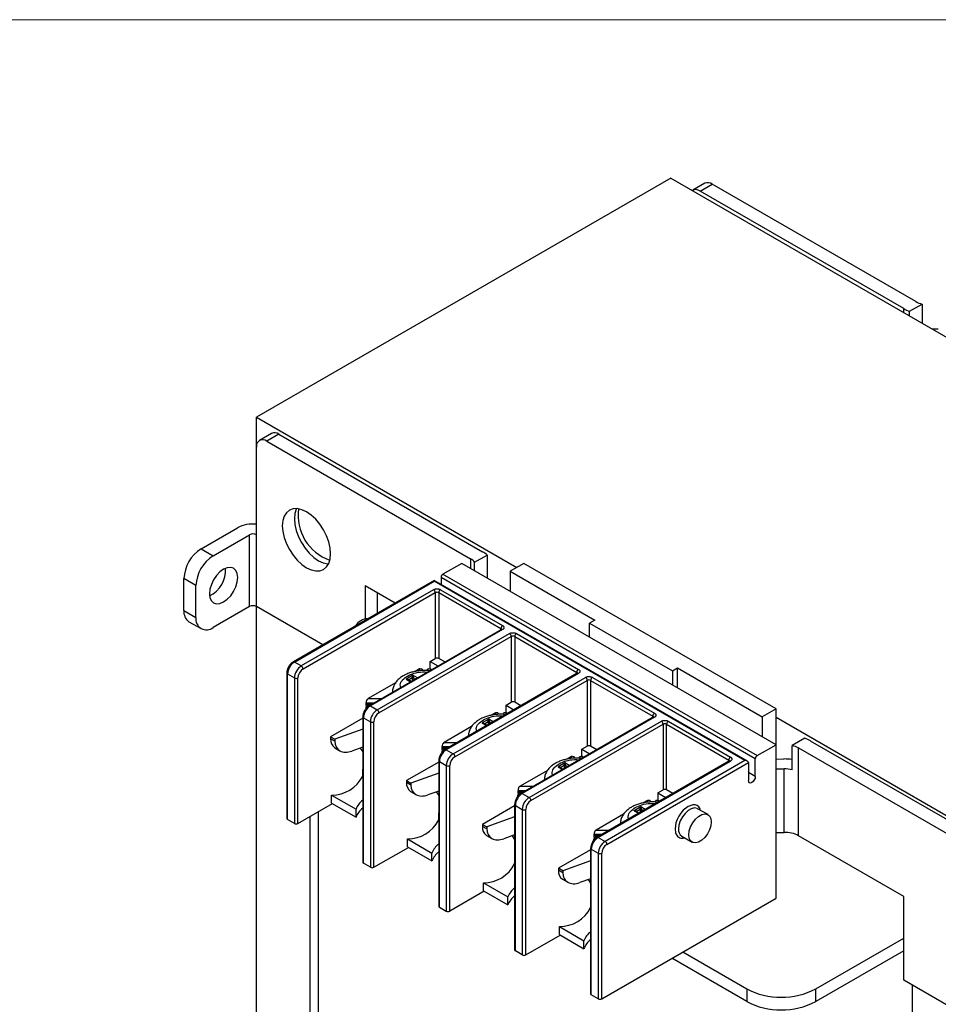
# Model space of a CAD drawing. Header units: inches. Extents: x 0 to 22, y 0 to 17.
# Tile 32 of 33: x 14.2 to 17.9, y 13 to 17. Entities that reach past the tile are written whole.
import ezdxf

# ---------------------------------------------------------------- set-up
doc = ezdxf.new("R2010")
doc.units = ezdxf.units.IN
doc.header["$LTSCALE"] = 2
doc.header["$MEASUREMENT"] = 0
doc.linetypes.add('SLD-Solid', pattern=[0])
doc.layers.add('SLD-DEFPOINTS', color=7, linetype='Continuous')

# ---------------------------------------------------------------- blocks, each defined once
blk = doc.blocks.new('Block2')
at = {"color": 7, "linetype": 'SLD-Solid', "lineweight": 18}
blk.add_line((22.0002, 17.0002), (0.0002, 17.0002), dxfattribs=at)

msp = doc.modelspace()

# ---------------------------------------------------------------- linework, layer by layer
for p, q in [((16.8034, 16.3617), (15.133, 15.3974)), ((16.8034, 16.3617), (19.977, 14.5296)), ((16.9409, 16.3405), (16.8922, 16.3124)), ((16.9217, 16.3094), (16.9704, 16.3376)), ((17.7917, 15.8634), (16.9704, 16.3376)), ((17.743, 15.8353), (16.9217, 16.3094)), ((17.7659, 15.8245), (17.8166, 15.8537)), ((17.8166, 15.8537), (17.8166, 15.7768)), ((17.743, 15.8192), (17.743, 15.8353)), ((17.7659, 15.806), (17.7659, 15.8245)), ((17.8821, 15.753), (17.8581, 15.7528)), ((15.133, 15.3974), (16.1829, 14.7913)), ((15.133, 15.2769), (15.133, 15.3974)), ((15.194, 15.332), (15.1453, 15.3039)), ((15.2235, 15.3291), (15.1748, 15.301)), ((15.2235, 15.3291), (16.0448, 14.855)), ((15.1748, 15.301), (15.9961, 14.8268)), ((15.133, 14.9232), (15.133, 15.2769)), ((14.9103, 14.867), (15.0565, 14.9514)), ((14.959, 14.8389), (15.1052, 14.9232)), ((15.1052, 14.6339), (15.1052, 14.9232)), ((15.133, 14.6339), (15.133, 14.9232)), ((14.9103, 14.867), (14.959, 14.8389)), ((15.9961, 14.8268), (15.9961, 14.7879)), ((16.0129, 14.8125), (16.0635, 14.8417)), ((16.0129, 14.7782), (16.0129, 14.8125)), ((16.0635, 14.8417), (16.0635, 14.7489)), ((15.9612, 14.808), (15.8847, 14.7638)), ((17.2279, 14.0768), (15.9612, 14.808)), ((16.2118, 14.808), (16.1561, 14.7759)), ((16.1561, 14.7759), (16.4971, 14.579)), ((16.1561, 14.7759), (16.1561, 14.6955)), ((17.2279, 14.2214), (16.2118, 14.808)), ((14.8894, 14.7183), (14.8407, 14.7464)), ((14.8407, 14.6179), (14.8407, 14.7464)), ((15.8499, 14.739), (15.2812, 14.4107)), ((15.2862, 14.4102), (15.8499, 14.7357)), ((17.1125, 14.0101), (15.8499, 14.739)), ((17.1026, 14.0125), (15.8499, 14.7357)), ((15.8777, 14.7517), (17.1444, 14.0205)), ((15.8777, 14.7517), (15.8777, 14.7229)), ((15.8847, 14.7638), (17.1514, 14.0326)), ((14.8894, 14.5897), (14.8894, 14.7183)), ((15.8471, 14.7019), (15.314, 14.3942)), ((15.3209, 14.3821), (15.8541, 14.6899)), ((15.5715, 14.7183), (15.5715, 14.5845)), ((15.5715, 14.7183), (15.6928, 14.6483)), ((15.6202, 14.6902), (15.6202, 14.6064)), ((15.8541, 14.6899), (15.8541, 14.4247)), ((15.868, 14.6899), (16.1185, 14.5452)), ((15.868, 14.6899), (15.868, 14.4247)), ((15.8749, 14.7019), (16.1255, 14.5573)), ((14.8407, 14.6179), (14.8894, 14.5897)), ((15.1052, 14.6339), (14.959, 14.5495)), ((15.4004, 14.4795), (15.133, 14.6339)), ((15.133, 12.9147), (15.133, 14.6339)), ((14.8611, 14.5728), (14.9098, 14.5447)), ((16.4971, 14.579), (16.4763, 14.5669)), ((16.1206, 14.5417), (15.5875, 14.2339)), ((16.1255, 14.5412), (15.5924, 14.2335)), ((16.1185, 14.5405), (16.1185, 14.5452)), ((16.1213, 14.5419), (16.1206, 14.5417)), ((16.4763, 14.5669), (16.8103, 14.3741)), ((16.4763, 14.5107), (16.4763, 14.5669)), ((15.6202, 14.2174), (16.1533, 14.5251)), ((15.6272, 14.2053), (16.1603, 14.5131)), ((16.1603, 14.5131), (16.1603, 14.2479)), ((16.1742, 14.5131), (16.4248, 14.3685)), ((16.1742, 14.5131), (16.1742, 14.2479)), ((16.1812, 14.5251), (16.4317, 14.3805)), ((15.8332, 14.4126), (15.8541, 14.4247)), ((15.8332, 14.3827), (15.8332, 14.4126)), ((15.8332, 14.4126), (15.8651, 14.3942)), ((15.8929, 14.4103), (15.868, 14.4247)), ((15.314, 14.3942), (15.2862, 14.4102)), ((15.7907, 14.3823), (15.7736, 14.3724)), ((15.7907, 14.375), (15.7907, 14.3823)), ((15.8392, 14.3792), (15.834, 14.3823)), ((15.834, 14.3823), (15.834, 14.3762)), ((16.8103, 14.3741), (16.8312, 14.3861)), ((16.8103, 14.3741), (16.8103, 14.3178)), ((16.8312, 14.3861), (17.1722, 14.1893)), ((16.8312, 14.3058), (16.8312, 14.3861)), ((15.2554, 14.366), (15.2554, 13.7793)), ((15.2583, 14.362), (15.2862, 14.3459)), ((15.2583, 13.7753), (15.2583, 14.362)), ((15.2862, 14.3459), (15.2862, 13.7593)), ((15.3001, 13.7593), (15.3001, 14.3459)), ((15.7635, 14.3567), (15.7366, 14.3412)), ((15.7366, 14.3412), (15.7549, 14.3306)), ((15.7564, 14.3315), (15.7431, 14.3391)), ((15.7458, 14.3383), (15.7614, 14.3473)), ((15.7458, 14.3375), (15.7458, 14.3383)), ((15.7614, 14.3473), (15.7614, 14.3344)), ((15.7818, 14.3461), (15.7635, 14.3567)), ((15.7656, 14.3473), (15.7747, 14.342)), ((15.7656, 14.3368), (15.7656, 14.3473)), ((16.4268, 14.3649), (15.8937, 14.0572)), ((16.4317, 14.3644), (15.8986, 14.0567)), ((15.9264, 14.0406), (16.4596, 14.3484)), ((15.9334, 14.0285), (16.4665, 14.3363)), ((16.4248, 14.3637), (16.4248, 14.3685)), ((16.4275, 14.3651), (16.4268, 14.3649)), ((16.4665, 14.3363), (16.4665, 14.0711)), ((16.4804, 14.3363), (16.731, 14.1917)), ((16.4804, 14.3363), (16.4804, 14.0711)), ((16.4874, 14.3484), (16.7379, 14.2037)), ((15.694, 14.3265), (15.5834, 14.2626)), ((15.5834, 14.2626), (15.6371, 14.2626)), ((15.5738, 14.2247), (15.5738, 14.2208)), ((15.5755, 14.2348), (15.5755, 14.2461)), ((15.5755, 14.2461), (15.6086, 14.2461)), ((15.5755, 14.2348), (15.5755, 14.219)), ((15.5976, 14.2398), (15.5779, 14.2398)), ((15.5823, 14.2297), (15.5823, 14.2382)), ((15.5834, 14.2376), (15.5886, 14.2346)), ((15.5938, 14.2376), (15.5834, 14.2376)), ((15.5924, 14.2335), (15.6202, 14.2174)), ((16.1394, 14.2358), (16.1603, 14.2479)), ((16.1394, 14.2059), (16.1394, 14.2358)), ((16.1394, 14.2358), (16.1713, 14.2174)), ((16.1991, 14.2335), (16.1742, 14.2479)), ((17.2279, 14.2214), (17.1722, 14.1893)), ((17.2279, 14.0768), (17.2279, 14.2214)), ((15.5617, 14.1835), (15.4323, 14.1088)), ((15.5617, 14.1893), (15.5617, 13.6026)), ((15.5645, 14.1852), (15.5924, 14.1692)), ((15.5645, 13.5985), (15.5645, 14.1852)), ((16.0697, 14.1799), (16.0429, 14.1644)), ((16.088, 14.1693), (16.0697, 14.1799)), ((16.0969, 14.2055), (16.0798, 14.1956)), ((16.0969, 14.1982), (16.0969, 14.2055)), ((16.1454, 14.2025), (16.1402, 14.2055)), ((16.1402, 14.2055), (16.1402, 14.1995)), ((16.733, 14.1881), (16.1999, 13.8804)), ((16.7379, 14.1877), (16.2048, 13.8799)), ((16.731, 14.187), (16.731, 14.1917)), ((16.7337, 14.1884), (16.733, 14.1881)), ((17.1722, 14.1893), (17.1722, 14.1089)), ((17.2279, 14.1881), (18.3067, 13.5653)), ((15.5617, 14.139), (15.4496, 14.0989)), ((15.5924, 14.1692), (15.5924, 13.5825)), ((15.6063, 13.5825), (15.6063, 14.1692)), ((16.0002, 14.1497), (15.8896, 14.0858)), ((16.0429, 14.1644), (16.0611, 14.1538)), ((16.0626, 14.1547), (16.0494, 14.1623)), ((16.0521, 14.1615), (16.0676, 14.1705)), ((16.0521, 14.1608), (16.0521, 14.1615)), ((16.0676, 14.1705), (16.0676, 14.1576)), ((16.0719, 14.1705), (16.0809, 14.1653)), ((16.0719, 14.16), (16.0719, 14.1705)), ((16.2327, 13.8638), (16.7658, 14.1716)), ((16.2396, 13.8518), (16.7727, 14.1595)), ((16.7727, 14.1595), (16.7727, 13.8943)), ((16.7867, 14.1595), (17.0372, 14.0149)), ((16.7867, 13.8943), (16.7867, 14.1595)), ((16.7936, 14.1716), (17.0442, 14.0269)), ((15.4323, 14.1088), (15.4323, 14.1008)), ((15.4323, 14.1088), (15.4496, 14.0989)), ((15.4496, 14.0908), (15.4323, 14.1008)), ((15.4496, 14.0989), (15.4496, 14.0908)), ((17.3441, 14.1025), (17.2935, 14.0732)), ((15.4486, 14.0648), (15.4697, 14.0526)), ((15.5617, 14.0667), (15.5183, 14.0512)), ((15.5519, 14.0632), (15.5617, 14.0484)), ((15.8817, 14.058), (15.8817, 14.0694)), ((15.8817, 14.0694), (15.9148, 14.0694)), ((15.8817, 14.058), (15.8817, 14.0423)), ((15.9038, 14.063), (15.8841, 14.063)), ((15.8885, 14.053), (15.8885, 14.0614)), ((15.8896, 14.0858), (15.9433, 14.0858)), ((15.8896, 14.0608), (15.8948, 14.0578)), ((15.9, 14.0608), (15.8896, 14.0608)), ((15.8986, 14.0567), (15.9264, 14.0406)), ((16.4456, 14.059), (16.4665, 14.0711)), ((16.4456, 14.0291), (16.4456, 14.059)), ((16.4456, 14.059), (16.4775, 14.0406)), ((16.5054, 14.0567), (16.4804, 14.0711)), ((17.1514, 14.0326), (17.2279, 14.0768)), ((17.2279, 13.4579), (17.2279, 14.0768)), ((17.2935, 13.9758), (17.2935, 14.0732)), ((17.3183, 13.7099), (17.3183, 14.0635)), ((17.3183, 14.0635), (18.1396, 13.5894)), ((18.1884, 13.6175), (17.367, 14.0917)), ((15.88, 14.0479), (15.88, 14.044)), ((16.4031, 14.0287), (16.386, 14.0188)), ((16.4031, 14.0214), (16.4031, 14.0287)), ((16.4516, 14.0257), (16.4464, 14.0287)), ((16.4464, 14.0287), (16.4464, 14.0227)), ((17.0372, 14.0102), (17.0372, 14.0149)), ((17.1444, 13.9482), (17.1444, 14.0205)), ((17.2279, 14.0189), (17.2601, 14.0192)), ((15.5617, 13.9787), (15.5611, 13.9783)), ((15.5611, 13.9783), (15.5617, 13.9762)), ((15.5611, 13.9783), (15.5611, 13.9479)), ((15.8679, 14.0067), (15.7385, 13.9321)), ((15.8679, 14.0125), (15.8679, 13.4258)), ((15.8708, 14.0085), (15.8986, 13.9924)), ((15.8708, 13.4218), (15.8708, 14.0085)), ((15.8986, 13.9924), (15.8986, 13.4057)), ((15.9125, 13.4057), (15.9125, 13.9924)), ((16.376, 14.0031), (16.3491, 13.9876)), ((16.3491, 13.9876), (16.3674, 13.977)), ((16.3688, 13.9779), (16.3556, 13.9855)), ((16.3583, 13.9847), (16.3738, 13.9937)), ((16.3583, 13.984), (16.3583, 13.9847)), ((16.3738, 13.9937), (16.3738, 13.9808)), ((16.3942, 13.9926), (16.376, 14.0031)), ((16.3781, 13.9937), (16.3872, 13.9885)), ((16.3781, 13.9832), (16.3781, 13.9937)), ((17.0393, 14.0114), (16.5061, 13.7036)), ((16.5111, 13.7031), (17.0442, 14.0109)), ((17.1026, 14.0125), (16.5389, 13.687)), ((16.5459, 13.675), (17.1166, 14.0044)), ((17.0399, 14.0116), (17.0393, 14.0114)), ((17.1166, 14.0044), (17.1166, 13.9321)), ((17.2279, 13.9791), (17.2613, 13.9794)), ((17.2613, 13.7232), (17.2613, 13.9794)), ((15.8679, 13.9622), (15.7558, 13.9221)), ((16.3065, 13.9729), (16.1959, 13.909)), ((17.1444, 13.9482), (17.1166, 13.9643)), ((15.7385, 13.9321), (15.7385, 13.924)), ((15.7385, 13.9321), (15.7558, 13.9221)), ((15.7558, 13.9141), (15.7385, 13.924)), ((15.7558, 13.9221), (15.7558, 13.9141)), ((16.1959, 13.909), (16.2496, 13.909)), ((15.4358, 13.8739), (15.5346, 13.8168)), ((15.4358, 13.8417), (15.4358, 13.8739)), ((15.7548, 13.888), (15.7759, 13.8758)), ((15.8679, 13.8899), (15.8245, 13.8744)), ((15.8581, 13.8864), (15.8679, 13.8716)), ((16.1862, 13.8712), (16.1862, 13.8673)), ((16.1879, 13.8812), (16.1879, 13.8926)), ((16.1879, 13.8926), (16.2211, 13.8926)), ((16.1879, 13.8812), (16.1879, 13.8655)), ((16.21, 13.8862), (16.1903, 13.8862)), ((16.1947, 13.8762), (16.1947, 13.8847)), ((16.1959, 13.884), (16.2011, 13.881)), ((16.2063, 13.884), (16.1959, 13.884)), ((16.2048, 13.8799), (16.2327, 13.8638)), ((16.7519, 13.8823), (16.7727, 13.8943)), ((16.7519, 13.8823), (16.7519, 13.8523)), ((16.7519, 13.8823), (16.7837, 13.8639)), ((16.8116, 13.8799), (16.7867, 13.8943)), ((15.3001, 13.7593), (15.4394, 13.8397)), ((15.4358, 13.8417), (15.5346, 13.7847)), ((15.5346, 13.7847), (15.5346, 13.8168)), ((16.1741, 13.83), (16.0448, 13.7553)), ((16.1741, 13.8357), (16.1741, 13.249)), ((16.177, 13.8317), (16.2048, 13.8156)), ((16.177, 13.245), (16.177, 13.8317)), ((16.6822, 13.8263), (16.6553, 13.8108)), ((16.6645, 13.8079), (16.6801, 13.8169)), ((16.6801, 13.8169), (16.6801, 13.804)), ((16.7005, 13.8158), (16.6822, 13.8263)), ((16.6843, 13.8169), (16.6934, 13.8117)), ((16.6843, 13.8065), (16.6843, 13.8169)), ((16.7093, 13.8519), (16.6922, 13.842)), ((16.7093, 13.8446), (16.7093, 13.8519)), ((16.7578, 13.8489), (16.7526, 13.8519)), ((16.7526, 13.8519), (16.7526, 13.8459)), ((16.9537, 13.7947), (16.9119, 13.8188)), ((15.349, 13.7875), (15.349, 12.3692)), ((15.3836, 12.321), (15.3836, 13.8075)), ((15.8679, 13.8019), (15.8673, 13.8016)), ((15.8673, 13.8016), (15.8679, 13.7994)), ((15.8673, 13.8016), (15.8673, 13.7711)), ((16.1741, 13.7854), (16.062, 13.7453)), ((16.2048, 13.8156), (16.2048, 13.2289)), ((16.2188, 13.2289), (16.2188, 13.8156)), ((16.6127, 13.7961), (16.5021, 13.7323)), ((16.6553, 13.8108), (16.6736, 13.8003)), ((16.6751, 13.8011), (16.6618, 13.8087)), ((16.6645, 13.8072), (16.6645, 13.8079)), ((15.2862, 13.7593), (15.2583, 13.7753)), ((16.0448, 13.7553), (16.0448, 13.7472)), ((16.0448, 13.7553), (16.062, 13.7453)), ((16.062, 13.7373), (16.0448, 13.7472)), ((16.062, 13.7453), (16.062, 13.7373)), ((16.0611, 13.7112), (16.0822, 13.699)), ((16.1741, 13.7131), (16.1308, 13.6976)), ((16.1644, 13.7096), (16.1741, 13.6948)), ((16.4942, 13.7044), (16.4942, 13.7158)), ((16.4942, 13.7158), (16.5273, 13.7158)), ((16.4942, 13.7044), (16.4942, 13.6887)), ((16.5162, 13.7094), (16.4966, 13.7094)), ((16.5009, 13.6994), (16.5009, 13.7079)), ((16.5021, 13.7323), (16.5558, 13.7323)), ((16.5021, 13.7073), (16.5073, 13.7043)), ((16.5125, 13.7073), (16.5021, 13.7073)), ((16.5111, 13.7031), (16.5389, 13.687)), ((16.8479, 13.708), (16.8897, 13.6838)), ((17.2279, 13.7229), (17.2613, 13.7232)), ((17.7429, 13.4648), (17.3183, 13.7099)), ((15.6063, 13.5825), (15.7456, 13.6629)), ((15.742, 13.6971), (15.8408, 13.6401)), ((15.742, 13.665), (15.742, 13.6971)), ((15.742, 13.665), (15.8408, 13.6079)), ((16.4803, 13.6589), (16.4803, 13.0722)), ((16.4924, 13.6944), (16.4924, 13.6905)), ((15.8408, 13.6079), (15.8408, 13.6401)), ((16.1741, 13.6251), (16.1735, 13.6248)), ((16.1735, 13.6248), (16.1741, 13.6226)), ((16.1735, 13.6248), (16.1735, 13.5944)), ((16.4803, 13.6532), (16.351, 13.5785)), ((16.4832, 13.6549), (16.5111, 13.6388)), ((16.4832, 13.0682), (16.4832, 13.6549)), ((16.5111, 13.6388), (16.5111, 13.0521)), ((16.525, 13.0521), (16.525, 13.6388)), ((15.5924, 13.5825), (15.5645, 13.5985)), ((16.351, 13.5785), (16.351, 13.5705)), ((16.3682, 13.5685), (16.351, 13.5785)), ((16.4803, 13.6087), (16.3682, 13.5685)), ((16.3682, 13.5605), (16.351, 13.5705)), ((16.3682, 13.5685), (16.3682, 13.5605)), ((16.0482, 13.5203), (16.1471, 13.4633)), ((16.0482, 13.4882), (16.0482, 13.5203)), ((16.3673, 13.5344), (16.3884, 13.5222)), ((16.4803, 13.5363), (16.437, 13.5208)), ((16.4706, 13.5328), (16.4803, 13.5181)), ((16.0518, 13.4861), (15.9125, 13.4057)), ((16.0482, 13.4882), (16.1471, 13.4311)), ((16.1471, 13.4311), (16.1471, 13.4633)), ((17.7429, 13.1273), (17.7429, 13.4648)), ((15.8708, 13.4218), (15.8986, 13.4057)), ((16.4803, 13.4484), (16.4797, 13.448)), ((16.4797, 13.448), (16.4803, 13.4458)), ((16.4797, 13.448), (16.4797, 13.4176)), ((16.525, 13.0521), (17.2279, 13.4579)), ((16.3545, 13.3435), (16.4533, 13.2865)), ((16.3545, 13.3114), (16.3545, 13.3435)), ((16.2188, 13.2289), (16.358, 13.3093)), ((16.3545, 13.3114), (16.4533, 13.2543)), ((16.4533, 13.2543), (16.4533, 13.2865)), ((17.388, 13.0923), (17.7429, 13.2972)), ((16.2048, 13.2289), (16.177, 13.245)), ((16.8521, 13.241), (17.1096, 13.0923)), ((17.7429, 13.2462), (17.388, 13.0413)), ((17.1096, 13.0413), (16.8079, 13.2155)), ((17.9767, 12.9923), (17.7429, 13.1273)), ((17.7777, 11.4275), (17.7777, 13.1072)), ((16.5111, 13.0521), (16.4832, 13.0682)), ((17.1096, 13.0923), (17.1096, 13.0413)), ((17.388, 13.0413), (17.388, 13.0923))]:
    msp.add_line(p, q)
at = {"flags": 128}
for points in [[(15.4323, 14.8469), (15.4304, 14.8699), (15.4249, 14.8943), (15.4159, 14.9189), (15.4038, 14.943), (15.389, 14.9655), (15.3722, 14.9856), (15.3539, 15.0025), (15.3349, 15.0157), (15.3159, 15.0245), (15.2976, 15.0286), (15.2807, 15.028), (15.266, 15.0225), (15.2539, 15.0124), (15.2448, 14.9982), (15.2393, 14.9803), (15.2374, 14.9594), (15.2393, 14.9364), (15.2448, 14.9121), (15.2539, 14.8874), (15.266, 14.8634), (15.2807, 14.8409), (15.2976, 14.8207), (15.3159, 14.8038), (15.3349, 14.7906), (15.3539, 14.7818), (15.3722, 14.7777), (15.389, 14.7784), (15.4038, 14.7838), (15.4159, 14.7939), (15.4249, 14.8081), (15.4304, 14.826), (15.4323, 14.8469)], [(15.2948, 15.0289), (15.2936, 15.0263), (15.288, 15.0084), (15.2862, 14.9875), (15.288, 14.9645), (15.2936, 14.9402), (15.3026, 14.9155), (15.3147, 14.8915), (15.3295, 14.869), (15.3463, 14.8489), (15.3646, 14.8319), (15.3836, 14.8188), (15.4026, 14.81), (15.4209, 14.8058), (15.4237, 14.8056)], [(14.9437, 14.6854), (14.9457, 14.6694), (14.9514, 14.6568), (14.9604, 14.6484), (14.9723, 14.6448), (14.986, 14.6461), (15.0008, 14.6524), (15.0156, 14.6632), (15.0293, 14.6777), (15.0412, 14.695), (15.0502, 14.7139), (15.0559, 14.7331), (15.0579, 14.7513), (15.0559, 14.7672), (15.0502, 14.7798), (15.0412, 14.7882), (15.0293, 14.7919), (15.0156, 14.7905), (15.0008, 14.7842), (14.986, 14.7734), (14.9723, 14.7589), (14.9604, 14.7416), (14.9514, 14.7227), (14.9457, 14.7035), (14.9437, 14.6854)], [(15.8499, 14.739), (15.8499, 14.7388), (15.8499, 14.7381), (15.8499, 14.7371), (15.8499, 14.7357)], [(15.7458, 14.3383), (15.7455, 14.338), (15.7453, 14.3379)], [(16.0521, 14.1615), (16.0517, 14.1613), (16.0515, 14.1611)], [(16.3583, 13.9847), (16.3579, 13.9845), (16.3577, 13.9843)], [(17.1444, 13.9482), (17.1433, 13.9414), (17.1403, 13.9345), (17.1358, 13.9284), (17.1305, 13.9241), (17.1251, 13.9222), (17.1206, 13.9231), (17.1176, 13.9266), (17.1166, 13.9321)], [(16.9224, 13.8127), (16.9215, 13.8176), (16.9166, 13.8257), (16.9099, 13.8313), (16.9016, 13.8343), (16.8922, 13.8345), (16.873, 13.8277), (16.8538, 13.8123), (16.8443, 13.8012), (16.8361, 13.7887), (16.8293, 13.7753), (16.8244, 13.7615), (16.8208, 13.7372), (16.8208, 13.7372)], [(16.9119, 13.8188), (16.9095, 13.8199), (16.8987, 13.8217), (16.8864, 13.8188), (16.8735, 13.8114), (16.8611, 13.8), (16.8503, 13.7857), (16.8419, 13.7696), (16.8365, 13.753), (16.8347, 13.7372)], [(16.6645, 13.8079), (16.6641, 13.8077), (16.664, 13.8075)], [(16.8764, 13.7131), (16.8783, 13.7289), (16.8836, 13.7455), (16.8921, 13.7616), (16.9029, 13.7759), (16.9152, 13.7872), (16.9281, 13.7947), (16.9405, 13.7976), (16.9513, 13.7958), (16.9597, 13.7895), (16.9651, 13.779), (16.9669, 13.7654), (16.9651, 13.7496), (16.9597, 13.733), (16.9513, 13.7169), (16.9405, 13.7026), (16.9281, 13.6913), (16.9152, 13.6838), (16.9029, 13.6809), (16.8921, 13.6827), (16.8836, 13.689), (16.8783, 13.6995), (16.8764, 13.7131)]]:
    msp.add_lwpolyline(points, dxfattribs=at)
for centre, radius, start, end in [((16.9531, 16.3134), 0.0297, 54.3825, 114.3069), ((16.9047, 16.2875), 0.0277, 52.2854, 120.7433), ((17.8384, 15.9466), 0.0954, 240.6728, 256.7368), ((17.8226, 15.9744), 0.1603, 240.2162, 249.278), ((15.2062, 15.3049), 0.0297, 54.3825, 114.3069), ((15.1585, 15.281), 0.0258, 50.7965, 189.2142), ((15.4908, 15.0006), 0.1898, 171.7244, 251.0842), ((15.1184, 14.8322), 0.1343, 83.7507, 117.4716), ((15.1191, 14.8964), 0.0303, 62.61, 117.39), ((14.9918, 14.7396), 0.1513, 122.6055, 177.3945), ((15.9859, 14.7518), 0.1188, 49.2248, 60.291), ((15.0406, 14.7114), 0.1513, 122.6055, 177.3945), ((15.9699, 14.7792), 0.0544, 37.7631, 61.1772), ((14.891, 14.7817), 0.1178, 296.8941, 3.1113), ((15.8928, 14.7511), 0.0151, 122.6058, 177.3942), ((15.839, 14.6892), 0.0151, 2.6052, 57.3948), ((15.861, 14.6764), 0.0151, 62.6096, 117.3904), ((15.8831, 14.6892), 0.0151, 122.605, 177.395), ((14.8887, 14.6124), 0.0483, 173.5409, 235.147), ((15.1191, 14.607), 0.0303, 62.61, 117.39), ((14.9319, 14.5828), 0.043, 170.786, 309.2032), ((15.5834, 14.5255), 0.0592, 90.7902, 149.2045), ((16.1336, 14.5445), 0.0151, 122.605, 177.395), ((16.1163, 14.5405), 0.00525, 15.6906, 64.7017), ((16.1226, 14.5372), 0.00495, 54.3829, 114.307), ((16.1452, 14.5124), 0.0151, 2.6051, 57.3948), ((16.1673, 14.4997), 0.0151, 62.6095, 117.3905), ((16.1893, 14.5124), 0.0151, 122.605, 177.395), ((15.861, 14.4112), 0.0151, 62.6096, 117.3904), ((15.3188, 14.3593), 0.0605, 122.6054, 177.3947), ((15.2833, 14.4064), 0.00482, 53.5071, 115.2036), ((15.3466, 14.3432), 0.0605, 122.6054, 177.3947), ((15.3058, 14.3814), 0.0151, 2.6052, 57.3948), ((16.4399, 14.3678), 0.0151, 122.605, 177.395), ((15.2604, 14.3665), 0.00495, 185.7063, 245.6249), ((15.2931, 14.3594), 0.0151, 242.6091, 297.3909), ((15.7635, 14.3432), 0.00461, 62.6098, 117.391), ((16.4225, 14.3637), 0.00525, 15.6909, 64.7015), ((16.4288, 14.3604), 0.00495, 54.3831, 114.3068), ((16.4514, 14.3356), 0.0151, 2.6052, 57.3947), ((16.4735, 14.3229), 0.0151, 62.6094, 117.3906), ((16.4955, 14.3356), 0.0151, 122.605, 177.395), ((15.625, 14.1825), 0.0605, 122.6054, 177.3947), ((15.5845, 14.2246), 0.0107, 147.0155, 179.2763), ((15.5895, 14.2296), 0.00477, 53.1249, 115.5858), ((15.6528, 14.1664), 0.0605, 122.6054, 177.3947), ((15.6121, 14.2046), 0.0151, 2.6051, 57.3948), ((16.1673, 14.2344), 0.0151, 62.6095, 117.3905), ((15.5666, 14.1897), 0.00495, 185.7061, 245.6253), ((16.7461, 14.191), 0.0151, 122.605, 177.395), ((16.7287, 14.1869), 0.00525, 15.6906, 64.7017), ((16.7351, 14.1836), 0.00495, 54.3829, 114.307), ((15.5993, 14.1826), 0.0151, 242.6091, 297.391), ((16.0697, 14.1664), 0.00461, 62.6094, 117.391), ((16.7576, 14.1588), 0.0151, 2.605, 57.3949), ((16.7797, 14.1461), 0.0151, 62.6095, 117.3905), ((16.8018, 14.1588), 0.0151, 122.605, 177.395), ((15.4698, 14.096), 0.0378, 172.7452, 235.9427), ((17.2874, 13.9526), 0.1603, 60.2162, 69.278), ((15.9312, 14.0057), 0.0605, 122.6054, 177.3947), ((15.8957, 14.0526), 0.00495, 54.3846, 114.2967), ((16.4735, 14.0577), 0.0151, 62.6094, 117.3906), ((17.2716, 13.9804), 0.0954, 60.6728, 76.7368), ((15.8907, 14.0478), 0.0107, 147.0151, 179.2766), ((15.959, 13.9896), 0.0605, 122.6054, 177.3947), ((15.9183, 14.0279), 0.0151, 2.6052, 57.3947), ((17.0523, 14.0142), 0.0151, 122.605, 177.395), ((17.035, 14.0101), 0.00525, 15.6909, 64.7018), ((17.1595, 14.0198), 0.0151, 122.6058, 177.3942), ((17.2627, 13.7673), 0.2519, 82.9937, 90.6106), ((15.8728, 14.013), 0.00495, 185.7064, 245.6251), ((15.9056, 14.0058), 0.0151, 242.6091, 297.3909), ((16.376, 13.9896), 0.00461, 62.6095, 117.3908), ((17.0413, 14.0068), 0.00495, 54.3829, 114.3068), ((17.2629, 13.8491), 0.1303, 76.4373, 90.7246), ((15.4372, 14.0137), 0.1398, 269.4399, 332.9579), ((15.776, 13.9193), 0.0378, 172.7452, 235.9427), ((16.7797, 13.8809), 0.0151, 62.6095, 117.3905), ((16.2374, 13.8289), 0.0605, 122.6054, 177.3947), ((16.1969, 13.871), 0.0107, 147.015, 179.2769), ((16.2019, 13.8759), 0.00495, 54.3846, 114.2967), ((16.2653, 13.8129), 0.0605, 122.6054, 177.3947), ((16.2245, 13.8511), 0.0151, 2.605, 57.3949), ((15.612, 13.7868), 0.083, 127.356, 158.8242), ((15.612, 13.7547), 0.083, 127.356, 158.8242), ((16.179, 13.8362), 0.00495, 185.7061, 245.6253), ((16.6822, 13.8128), 0.00461, 62.6093, 117.3911), ((15.2604, 13.7798), 0.00495, 185.6971, 245.6249), ((16.2118, 13.829), 0.0151, 242.609, 297.3911), ((15.2931, 13.7727), 0.0151, 242.6091, 297.3909), ((15.7434, 13.8369), 0.1398, 269.4399, 332.9579), ((16.0822, 13.7425), 0.0378, 172.7452, 235.9427), ((16.8661, 13.7338), 0.0316, 173.8006, 234.887), ((16.5437, 13.6521), 0.0605, 122.6054, 177.3947), ((16.5031, 13.6942), 0.0107, 147.0151, 179.2766), ((16.5082, 13.6992), 0.00482, 53.5065, 115.2035), ((17.2647, 13.6091), 0.1142, 62.0131, 91.7291), ((15.9183, 13.6101), 0.083, 127.3561, 158.824), ((16.4853, 13.6594), 0.00495, 185.7063, 245.6254), ((16.5715, 13.6361), 0.0605, 122.6054, 177.3947), ((16.5307, 13.6743), 0.0151, 2.6049, 57.3948), ((15.9183, 13.5779), 0.083, 127.3561, 158.824), ((16.518, 13.6523), 0.0151, 242.6091, 297.3912), ((15.5666, 13.6031), 0.00495, 185.6969, 245.6254), ((15.5993, 13.5959), 0.0151, 242.6091, 297.391), ((16.0496, 13.6601), 0.1398, 269.4399, 332.9579), ((16.3884, 13.5657), 0.0378, 172.7452, 235.9427), ((16.2245, 13.4333), 0.083, 127.3561, 158.8241), ((16.2245, 13.4011), 0.083, 127.3561, 158.8241), ((15.8728, 13.4263), 0.00495, 185.6967, 245.6255), ((16.3558, 13.4833), 0.1398, 269.4399, 332.9579), ((15.9056, 13.4191), 0.0151, 242.6091, 297.3909), ((16.5307, 13.2565), 0.083, 127.356, 158.8242), ((16.5307, 13.2244), 0.083, 127.356, 158.8242), ((16.179, 13.2495), 0.00495, 185.6962, 245.6258), ((16.2118, 13.2423), 0.0151, 242.609, 297.3911), ((16.4853, 13.0727), 0.00495, 185.6972, 245.6254), ((17.2488, 13.3595), 0.3013, 242.4805, 297.5195), ((16.518, 13.0656), 0.0151, 242.6091, 297.3912), ((17.2488, 13.3084), 0.3013, 242.4805, 297.5195)]:
    msp.add_arc(centre, radius, start, end)
for centre, major_axis, ratio, start_param, end_param in [((15.7907, 14.3726), (0.0105, 0.0105), 0.517687, 0.995796, 1.0931), ((15.834, 14.3726), (-0.0105, 0.0105), 0.517687, 5.190086, 5.28739), ((15.5834, 14.253), (0.0105, 0.0105), 0.517687, 1.0931, 1.190404), ((15.5834, 14.228), (-0.0105, 0.0105), 0.517687, 5.190086, 5.28739), ((16.0969, 14.1958), (0.0105, 0.0105), 0.517687, 0.995796, 1.0931), ((16.1402, 14.1958), (-0.0105, 0.0105), 0.517687, 5.190086, 5.28739), ((15.5183, 14.1154), (0.0566, 0.0568), 0.688088, 2.537073, 4.10787), ((15.8896, 14.0762), (0.0105, 0.0105), 0.517687, 1.0931, 1.190404), ((15.8896, 14.0512), (-0.0105, 0.0105), 0.517687, 5.190086, 5.28739), ((16.4031, 14.019), (0.0105, 0.0105), 0.517687, 0.995796, 1.0931), ((16.4464, 14.019), (-0.0105, 0.0105), 0.517687, 5.190086, 5.28739), ((17.1026, 14.0044), (0.0139, 0), 0.577382, 0, 1.570796), ((15.8245, 13.9387), (0.0566, 0.0568), 0.688088, 2.537073, 4.10787), ((16.1959, 13.8994), (0.0105, 0.0105), 0.517687, 1.0931, 1.190404), ((16.1959, 13.8744), (-0.0105, 0.0105), 0.517687, 5.190086, 5.28739), ((16.7093, 13.8423), (0.0105, 0.0105), 0.517687, 0.995796, 1.0931), ((16.7526, 13.8423), (-0.0105, 0.0105), 0.517687, 5.190086, 5.28739), ((16.1308, 13.7619), (0.0566, 0.0568), 0.688088, 2.537073, 4.10787), ((16.5021, 13.7226), (0.0105, 0.0105), 0.517687, 1.0931, 1.190404), ((16.5021, 13.6976), (-0.0105, 0.0105), 0.517687, 5.190086, 5.28739), ((16.437, 13.5851), (0.0566, 0.0568), 0.688088, 2.537073, 4.10787)]:
    msp.add_ellipse(centre, major_axis=major_axis, ratio=ratio, start_param=start_param, end_param=end_param)
for points, knots in [([(15.8471, 14.7019), (15.8477, 14.7023), (15.8489, 14.7029), (15.851, 14.7037), (15.8536, 14.7045), (15.857, 14.7051), (15.861, 14.7053), (15.865, 14.7051), (15.8688, 14.7044), (15.8722, 14.7034), (15.874, 14.7024), (15.8749, 14.7019)], [0, 0, 0, 0, 0.080115, 0.159741, 0.240152, 0.369781, 0.500092, 0.629721, 0.760033, 0.87985, 1, 1, 1, 1]), ([(16.1255, 14.5573), (16.1261, 14.5569), (16.1272, 14.5562), (16.1286, 14.5551), (16.1299, 14.5535), (16.131, 14.5516), (16.1314, 14.5493), (16.131, 14.5469), (16.1298, 14.5448), (16.128, 14.5428), (16.1263, 14.5417), (16.1255, 14.5412)], [0, 0, 0, 0, 0.080115, 0.159741, 0.240152, 0.369781, 0.500092, 0.629721, 0.760033, 0.87985, 1, 1, 1, 1]), ([(16.1533, 14.5251), (16.1539, 14.5255), (16.1551, 14.5261), (16.1572, 14.5269), (16.1599, 14.5277), (16.1632, 14.5283), (16.1672, 14.5285), (16.1713, 14.5283), (16.175, 14.5276), (16.1784, 14.5266), (16.1802, 14.5256), (16.1812, 14.5251)], [0, 0, 0, 0, 0.0801151, 0.1597406, 0.2401519, 0.3697806, 0.5000923, 0.6297213, 0.7600334, 0.8798503, 1, 1, 1, 1]), ([(15.2812, 14.4107), (15.2778, 14.4083), (15.2711, 14.4035), (15.2626, 14.3917), (15.2566, 14.3784), (15.2558, 14.3702), (15.2554, 14.366)], [0, 0, 0, 0, 0.25, 0.499999, 0.749998, 1, 1, 1, 1]), ([(15.8123, 14.3763), (15.8041, 14.376), (15.7925, 14.3756), (15.7758, 14.3731), (15.762, 14.3701), (15.7465, 14.3651), (15.7315, 14.3585), (15.7173, 14.3501), (15.7047, 14.3398), (15.694, 14.3277), (15.6862, 14.3137), (15.6818, 14.3003), (15.6818, 14.2917), (15.6818, 14.2885)], [0, 0, 0, 0, 0.126244, 0.177796, 0.262639, 0.349653, 0.442245, 0.538209, 0.636715, 0.736584, 0.837118, 0.938892, 1, 1, 1, 1]), ([(15.7918, 14.3829), (15.7941, 14.384), (15.7967, 14.3842), (15.801, 14.3821), (15.8025, 14.3798), (15.8025, 14.3772)], [0, 0, 0, 0, 0.5, 0.5, 1, 1, 1, 1]), ([(15.8321, 14.3752), (15.8294, 14.3755), (15.8229, 14.3762), (15.8163, 14.3763), (15.8123, 14.3763)], [0, 0, 0, 0, 0.405481, 1, 1, 1, 1]), ([(15.8221, 14.3772), (15.8221, 14.3798), (15.8236, 14.3821), (15.8278, 14.3842), (15.8305, 14.384), (15.8328, 14.3829)], [0, 0, 0, 0, 0.5, 0.5, 1, 1, 1, 1]), ([(16.4317, 14.3805), (16.4323, 14.3802), (16.4334, 14.3795), (16.4348, 14.3783), (16.4361, 14.3767), (16.4372, 14.3748), (16.4376, 14.3725), (16.4372, 14.3701), (16.436, 14.368), (16.4342, 14.366), (16.4325, 14.365), (16.4317, 14.3644)], [0, 0, 0, 0, 0.080115, 0.159741, 0.240152, 0.369781, 0.500092, 0.629721, 0.760033, 0.87985, 1, 1, 1, 1]), ([(15.7146, 14.3073), (15.7137, 14.3111), (15.7113, 14.3215), (15.7204, 14.3385), (15.7348, 14.3487), (15.7418, 14.3537)], [0, 0, 0, 0, 0.220752, 0.62219, 1, 1, 1, 1]), ([(15.7366, 14.3412), (15.7374, 14.3412), (15.7387, 14.3414), (15.7406, 14.3413), (15.742, 14.3411), (15.7434, 14.3408), (15.7446, 14.3403), (15.7456, 14.3394), (15.7458, 14.3386), (15.7458, 14.3383)], [0, 0, 0, 0, 0.195411, 0.359659, 0.492868, 0.595285, 0.757522, 0.888982, 1, 1, 1, 1]), ([(15.7431, 14.3391), (15.7427, 14.3393), (15.7415, 14.34), (15.7393, 14.3407), (15.7376, 14.341), (15.7366, 14.3412)], [0, 0, 0, 0, 0.240832, 0.573938, 1, 1, 1, 1]), ([(15.7418, 14.3537), (15.7504, 14.3577), (15.7681, 14.3661), (15.7975, 14.3713), (15.8156, 14.3699), (15.8221, 14.3694)], [0, 0, 0, 0, 0.377811, 0.779248, 1, 1, 1, 1]), ([(15.7614, 14.3473), (15.7614, 14.3476), (15.7614, 14.3481), (15.7616, 14.3492), (15.7618, 14.3505), (15.7621, 14.3521), (15.7627, 14.3544), (15.7632, 14.3558), (15.7635, 14.3567)], [0, 0, 0, 0, 0.082227, 0.174015, 0.280699, 0.40572, 0.640959, 1, 1, 1, 1]), ([(15.7635, 14.3567), (15.7637, 14.3562), (15.764, 14.3554), (15.7644, 14.354), (15.7647, 14.3528), (15.7651, 14.3515), (15.7653, 14.3501), (15.7656, 14.3485), (15.7656, 14.3477), (15.7656, 14.3473)], [0, 0, 0, 0, 0.195411, 0.359659, 0.492868, 0.595285, 0.757522, 0.888982, 1, 1, 1, 1]), ([(16.4596, 14.3484), (16.4602, 14.3487), (16.4614, 14.3493), (16.4634, 14.3501), (16.4661, 14.3509), (16.4695, 14.3515), (16.4735, 14.3518), (16.4775, 14.3515), (16.4812, 14.3508), (16.4846, 14.3498), (16.4865, 14.3488), (16.4874, 14.3484)], [0, 0, 0, 0, 0.080115, 0.159741, 0.240152, 0.369781, 0.500092, 0.629721, 0.760033, 0.87985, 1, 1, 1, 1]), ([(15.5823, 14.2619), (15.58, 14.2604), (15.5782, 14.2581), (15.5759, 14.2522), (15.5755, 14.2488), (15.5755, 14.2461)], [0, 0, 0, 0, 0.5, 0.5, 1, 1, 1, 1]), ([(15.5875, 14.2339), (15.5841, 14.2315), (15.5773, 14.2267), (15.5688, 14.2149), (15.5628, 14.2016), (15.562, 14.1934), (15.5617, 14.1893)], [0, 0, 0, 0, 0.2499995, 0.499999, 0.7499984, 1, 1, 1, 1]), ([(15.5755, 14.2348), (15.5755, 14.2374), (15.5759, 14.2392), (15.5782, 14.2401), (15.58, 14.2394), (15.5823, 14.2382)], [0, 0, 0, 0, 0.5, 0.5, 1, 1, 1, 1]), ([(16.1185, 14.1995), (16.1103, 14.1992), (16.0987, 14.1989), (16.082, 14.1963), (16.0682, 14.1933), (16.0527, 14.1884), (16.0377, 14.1818), (16.0235, 14.1733), (16.0109, 14.163), (16.0003, 14.1509), (15.9925, 14.1369), (15.988, 14.1235), (15.988, 14.1149), (15.9881, 14.1117)], [0, 0, 0, 0, 0.1262444, 0.1777963, 0.2626388, 0.3496534, 0.4422452, 0.5382095, 0.6367147, 0.7365845, 0.837118, 0.9388916, 1, 1, 1, 1]), ([(16.0208, 14.1306), (16.02, 14.1343), (16.0175, 14.1447), (16.0266, 14.1617), (16.041, 14.172), (16.048, 14.1769)], [0, 0, 0, 0, 0.220752, 0.62219, 1, 1, 1, 1]), ([(16.048, 14.1769), (16.0566, 14.181), (16.0744, 14.1893), (16.1037, 14.1945), (16.1219, 14.1931), (16.1283, 14.1926)], [0, 0, 0, 0, 0.377811, 0.779248, 1, 1, 1, 1]), ([(16.0676, 14.1705), (16.0676, 14.1708), (16.0676, 14.1714), (16.0678, 14.1725), (16.068, 14.1737), (16.0683, 14.1753), (16.0689, 14.1776), (16.0694, 14.179), (16.0697, 14.1799)], [0, 0, 0, 0, 0.082227, 0.174015, 0.280699, 0.40572, 0.640959, 1, 1, 1, 1]), ([(16.0697, 14.1799), (16.0699, 14.1794), (16.0702, 14.1786), (16.0706, 14.1773), (16.071, 14.176), (16.0713, 14.1748), (16.0716, 14.1733), (16.0718, 14.1717), (16.0718, 14.1709), (16.0719, 14.1705)], [0, 0, 0, 0, 0.195411, 0.359659, 0.492868, 0.595285, 0.757522, 0.888982, 1, 1, 1, 1]), ([(16.098, 14.2061), (16.1003, 14.2072), (16.103, 14.2075), (16.1073, 14.2053), (16.1087, 14.203), (16.1087, 14.2004)], [0, 0, 0, 0, 0.5, 0.5, 1, 1, 1, 1]), ([(16.1383, 14.1984), (16.1357, 14.1987), (16.1291, 14.1994), (16.1225, 14.1995), (16.1185, 14.1995)], [0, 0, 0, 0, 0.405482, 1, 1, 1, 1]), ([(16.1284, 14.2004), (16.1284, 14.203), (16.1298, 14.2053), (16.1341, 14.2075), (16.1368, 14.2072), (16.139, 14.2061)], [0, 0, 0, 0, 0.5, 0.5, 1, 1, 1, 1]), ([(16.7379, 14.2037), (16.7385, 14.2034), (16.7396, 14.2027), (16.741, 14.2015), (16.7424, 14.2), (16.7434, 14.198), (16.7438, 14.1957), (16.7434, 14.1934), (16.7422, 14.1912), (16.7404, 14.1892), (16.7388, 14.1882), (16.7379, 14.1877)], [0, 0, 0, 0, 0.0801151, 0.1597406, 0.2401519, 0.3697806, 0.5000923, 0.6297213, 0.7600334, 0.8798503, 1, 1, 1, 1]), ([(16.7658, 14.1716), (16.7664, 14.1719), (16.7676, 14.1726), (16.7697, 14.1734), (16.7723, 14.1741), (16.7757, 14.1748), (16.7797, 14.175), (16.7837, 14.1748), (16.7875, 14.1741), (16.7909, 14.173), (16.7927, 14.1721), (16.7936, 14.1716)], [0, 0, 0, 0, 0.080115, 0.159741, 0.240152, 0.369781, 0.500092, 0.629721, 0.760033, 0.87985, 1, 1, 1, 1]), ([(16.0429, 14.1644), (16.0436, 14.1644), (16.045, 14.1646), (16.0468, 14.1645), (16.0482, 14.1643), (16.0496, 14.164), (16.0508, 14.1635), (16.0519, 14.1626), (16.052, 14.1619), (16.0521, 14.1615)], [0, 0, 0, 0, 0.195411, 0.359659, 0.492868, 0.595285, 0.757522, 0.888982, 1, 1, 1, 1]), ([(16.0494, 14.1623), (16.0489, 14.1626), (16.0477, 14.1632), (16.0455, 14.1639), (16.0438, 14.1642), (16.0429, 14.1644)], [0, 0, 0, 0, 0.240833, 0.573938, 1, 1, 1, 1]), ([(15.8937, 14.0572), (15.8903, 14.0548), (15.8835, 14.05), (15.875, 14.0381), (15.869, 14.0249), (15.8683, 14.0166), (15.8679, 14.0125)], [0, 0, 0, 0, 0.25, 0.499999, 0.749998, 1, 1, 1, 1]), ([(15.8885, 14.0851), (15.8862, 14.0836), (15.8844, 14.0813), (15.8822, 14.0754), (15.8817, 14.072), (15.8817, 14.0694)], [0, 0, 0, 0, 0.5, 0.5, 1, 1, 1, 1]), ([(15.8817, 14.058), (15.8817, 14.0606), (15.8822, 14.0624), (15.8844, 14.0633), (15.8862, 14.0626), (15.8885, 14.0614)], [0, 0, 0, 0, 0.5, 0.5, 1, 1, 1, 1]), ([(16.4248, 14.0227), (16.4165, 14.0225), (16.4049, 14.0221), (16.3883, 14.0195), (16.3745, 14.0165), (16.359, 14.0116), (16.3439, 14.005), (16.3298, 13.9965), (16.3171, 13.9863), (16.3065, 13.9741), (16.2987, 13.9601), (16.2942, 13.9467), (16.2943, 13.9381), (16.2943, 13.9349)], [0, 0, 0, 0, 0.126244, 0.177796, 0.262639, 0.349653, 0.442245, 0.53821, 0.636715, 0.736584, 0.837118, 0.938892, 1, 1, 1, 1]), ([(16.3542, 14.0001), (16.3628, 14.0042), (16.3806, 14.0125), (16.41, 14.0177), (16.4281, 14.0163), (16.4345, 14.0158)], [0, 0, 0, 0, 0.3778112, 0.7792482, 1, 1, 1, 1]), ([(16.4043, 14.0293), (16.4065, 14.0304), (16.4092, 14.0307), (16.4135, 14.0286), (16.4149, 14.0263), (16.4149, 14.0236)], [0, 0, 0, 0, 0.5, 0.5, 1, 1, 1, 1]), ([(16.4467, 14.0214), (16.4434, 14.0218), (16.4361, 14.0226), (16.4287, 14.0227), (16.4248, 14.0227)], [0, 0, 0, 0, 0.464892, 1, 1, 1, 1]), ([(16.4346, 14.0236), (16.4346, 14.0263), (16.436, 14.0286), (16.4403, 14.0307), (16.443, 14.0304), (16.4453, 14.0293)], [0, 0, 0, 0, 0.5, 0.5, 1, 1, 1, 1]), ([(17.0442, 14.0269), (17.0447, 14.0266), (17.0459, 14.0259), (17.0472, 14.0247), (17.0486, 14.0232), (17.0497, 14.0212), (17.0501, 14.0189), (17.0497, 14.0166), (17.0485, 14.0144), (17.0467, 14.0125), (17.045, 14.0114), (17.0442, 14.0109)], [0, 0, 0, 0, 0.080115, 0.159741, 0.240152, 0.369781, 0.500092, 0.629721, 0.760033, 0.87985, 1, 1, 1, 1]), ([(16.3271, 13.9538), (16.3262, 13.9575), (16.3237, 13.968), (16.3328, 13.9849), (16.3472, 13.9952), (16.3542, 14.0001)], [0, 0, 0, 0, 0.220752, 0.62219, 1, 1, 1, 1]), ([(16.3491, 13.9876), (16.3498, 13.9877), (16.3512, 13.9878), (16.353, 13.9877), (16.3544, 13.9876), (16.3558, 13.9872), (16.3571, 13.9867), (16.3581, 13.9858), (16.3582, 13.9851), (16.3583, 13.9847)], [0, 0, 0, 0, 0.195411, 0.359659, 0.492868, 0.595285, 0.757522, 0.888982, 1, 1, 1, 1]), ([(16.3556, 13.9855), (16.3551, 13.9858), (16.3539, 13.9864), (16.3518, 13.9871), (16.3501, 13.9874), (16.3491, 13.9876)], [0, 0, 0, 0, 0.240833, 0.573938, 1, 1, 1, 1]), ([(16.3738, 13.9937), (16.3739, 13.994), (16.3739, 13.9946), (16.374, 13.9957), (16.3742, 13.9969), (16.3745, 13.9986), (16.3752, 14.0008), (16.3757, 14.0022), (16.376, 14.0031)], [0, 0, 0, 0, 0.082227, 0.174015, 0.280699, 0.40572, 0.640959, 1, 1, 1, 1]), ([(16.376, 14.0031), (16.3761, 14.0027), (16.3764, 14.0018), (16.3769, 14.0005), (16.3772, 13.9993), (16.3775, 13.998), (16.3778, 13.9966), (16.378, 13.9949), (16.3781, 13.9941), (16.3781, 13.9937)], [0, 0, 0, 0, 0.195411, 0.359659, 0.492868, 0.595285, 0.757522, 0.888982, 1, 1, 1, 1]), ([(16.1947, 13.9083), (16.1924, 13.9068), (16.1906, 13.9045), (16.1884, 13.8986), (16.1879, 13.8952), (16.1879, 13.8926)], [0, 0, 0, 0, 0.5, 0.5, 1, 1, 1, 1]), ([(16.1999, 13.8804), (16.1965, 13.878), (16.1898, 13.8732), (16.1812, 13.8614), (16.1753, 13.8481), (16.1745, 13.8398), (16.1741, 13.8357)], [0, 0, 0, 0, 0.25, 0.499999, 0.749998, 1, 1, 1, 1]), ([(16.1879, 13.8812), (16.1879, 13.8839), (16.1884, 13.8856), (16.1906, 13.8865), (16.1924, 13.8858), (16.1947, 13.8847)], [0, 0, 0, 0, 0.5, 0.5, 1, 1, 1, 1]), ([(16.731, 13.846), (16.7228, 13.8457), (16.7112, 13.8453), (16.6945, 13.8428), (16.6807, 13.8397), (16.6652, 13.8348), (16.6501, 13.8282), (16.636, 13.8198), (16.6233, 13.8095), (16.6127, 13.7973), (16.6049, 13.7833), (16.6005, 13.7699), (16.6005, 13.7614), (16.6005, 13.7581)], [0, 0, 0, 0, 0.126244, 0.177796, 0.262639, 0.349653, 0.442245, 0.53821, 0.636715, 0.736584, 0.837118, 0.938892, 1, 1, 1, 1]), ([(16.6333, 13.777), (16.6324, 13.7807), (16.63, 13.7912), (16.6391, 13.8081), (16.6535, 13.8184), (16.6605, 13.8234)], [0, 0, 0, 0, 0.220752, 0.62219, 1, 1, 1, 1]), ([(16.6605, 13.8234), (16.6691, 13.8274), (16.6868, 13.8357), (16.7162, 13.841), (16.7343, 13.8395), (16.7408, 13.839)], [0, 0, 0, 0, 0.377811, 0.779248, 1, 1, 1, 1]), ([(16.6801, 13.8169), (16.6801, 13.8172), (16.6801, 13.8178), (16.6802, 13.8189), (16.6804, 13.8201), (16.6808, 13.8218), (16.6814, 13.824), (16.6819, 13.8255), (16.6822, 13.8263)], [0, 0, 0, 0, 0.082227, 0.174015, 0.280699, 0.40572, 0.640959, 1, 1, 1, 1]), ([(16.6822, 13.8263), (16.6824, 13.8259), (16.6827, 13.825), (16.6831, 13.8237), (16.6834, 13.8225), (16.6838, 13.8212), (16.684, 13.8198), (16.6843, 13.8182), (16.6843, 13.8173), (16.6843, 13.8169)], [0, 0, 0, 0, 0.195411, 0.359659, 0.492868, 0.595285, 0.757522, 0.888982, 1, 1, 1, 1]), ([(16.7105, 13.8525), (16.7128, 13.8537), (16.7154, 13.8539), (16.7197, 13.8518), (16.7211, 13.8495), (16.7211, 13.8468)], [0, 0, 0, 0, 0.5, 0.5, 1, 1, 1, 1]), ([(16.753, 13.8446), (16.7496, 13.845), (16.7423, 13.8458), (16.7349, 13.8459), (16.731, 13.846)], [0, 0, 0, 0, 0.464892, 1, 1, 1, 1]), ([(16.7408, 13.8468), (16.7408, 13.8495), (16.7423, 13.8518), (16.7465, 13.8539), (16.7492, 13.8537), (16.7515, 13.8525)], [0, 0, 0, 0, 0.5, 0.5, 1, 1, 1, 1]), ([(16.6553, 13.8108), (16.6561, 13.8109), (16.6574, 13.811), (16.6592, 13.8109), (16.6607, 13.8108), (16.662, 13.8105), (16.6633, 13.8099), (16.6643, 13.809), (16.6645, 13.8083), (16.6645, 13.8079)], [0, 0, 0, 0, 0.1954107, 0.3596587, 0.4928677, 0.5952846, 0.7575222, 0.8889815, 1, 1, 1, 1]), ([(16.6618, 13.8087), (16.6613, 13.809), (16.6602, 13.8096), (16.658, 13.8104), (16.6563, 13.8106), (16.6553, 13.8108)], [0, 0, 0, 0, 0.240832, 0.573938, 1, 1, 1, 1]), ([(16.8208, 13.7372), (16.8215, 13.7301), (16.8225, 13.719), (16.8291, 13.7087), (16.8358, 13.703), (16.8441, 13.7002), (16.8517, 13.6992), (16.8568, 13.7013), (16.8584, 13.7019)], [0, 0, 0, 0, 0.292481, 0.451505, 0.610753, 0.769778, 0.929025, 1, 1, 1, 1]), ([(16.5061, 13.7036), (16.5028, 13.7012), (16.496, 13.6964), (16.4875, 13.6846), (16.4815, 13.6713), (16.4807, 13.663), (16.4803, 13.6589)], [0, 0, 0, 0, 0.25, 0.499999, 0.749998, 1, 1, 1, 1]), ([(16.5009, 13.7316), (16.4987, 13.7301), (16.4969, 13.7277), (16.4946, 13.7218), (16.4942, 13.7184), (16.4942, 13.7158)], [0, 0, 0, 0, 0.5, 0.5, 1, 1, 1, 1]), ([(16.4942, 13.7044), (16.4942, 13.7071), (16.4946, 13.7088), (16.4968, 13.7098), (16.4987, 13.709), (16.5009, 13.7079)], [0, 0, 0, 0, 0.5, 0.5, 1, 1, 1, 1])]:
    msp.add_open_spline(points, degree=3, knots=knots)
for points in [[(15.3209, 14.3821), (15.3094, 14.3755), (15.3001, 14.3593), (15.3001, 14.3459)], [(15.6272, 14.2053), (15.6157, 14.1987), (15.6063, 14.1825), (15.6063, 14.1692)], [(15.9334, 14.0285), (15.9219, 14.0219), (15.9125, 14.0057), (15.9125, 13.9924)], [(16.2396, 13.8518), (16.2281, 13.8451), (16.2188, 13.8289), (16.2188, 13.8156)], [(16.5459, 13.675), (16.5343, 13.6683), (16.525, 13.6521), (16.525, 13.6388)]]:
    msp.add_open_spline(points, degree=3)

# ---------------------------------------------------------------- block references
at = {"layer": 'SLD-DEFPOINTS'}
msp.add_blockref('Block2', (0, 0), dxfattribs=at)

doc.saveas('drawing.dxf')
